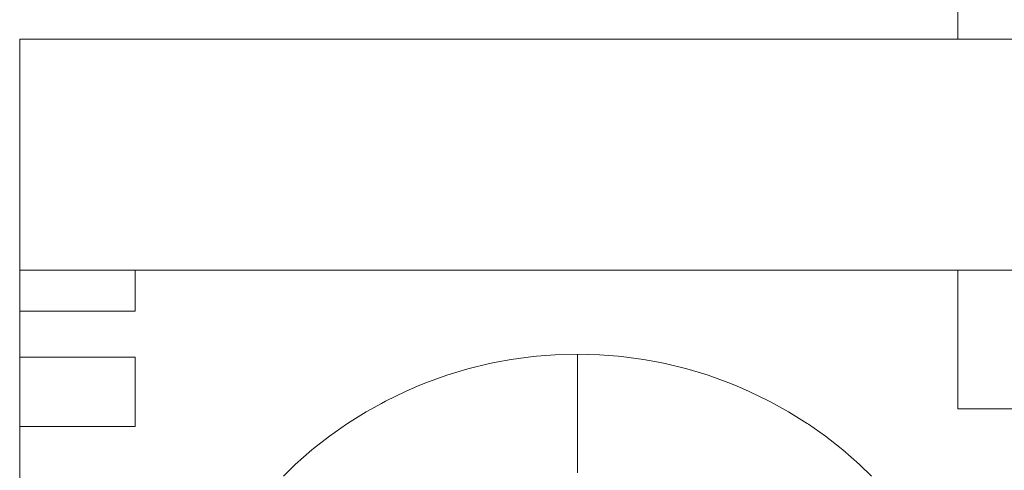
# Model space of a CAD drawing. Header units: millimetres. Extents: x 2826 to 3034, y 1533 to 1590.
# Tile 19 of 248: x 2924.029 to 2924.455, y 1554.424 to 1554.619. Entities that reach past the tile are written whole.
import ezdxf
from ezdxf.enums import TextEntityAlignment as Align

# ---------------------------------------------------------------- set-up
doc = ezdxf.new("R2010")
doc.units = ezdxf.units.MM
doc.set_wipeout_variables(frame=1)
doc.layers.add('_Caneta_No__220', color=7, linetype='Continuous', lineweight=15, true_color=0x8a8a8a)
doc.styles.add('ESTILO_GERADO_2', font='arial.ttf')

# ---------------------------------------------------------------- blocks, each defined once
blk = doc.blocks.new('A$Cf44ad3b2')
at = {"layer": '_Caneta_No__220'}
for p, q in [((16.63872, 21.15793), (16.63872, 22.05793)), ((16.43901, 21.17809), (16.44548, 21.17931)), ((16.44548, 21.17931), (16.45498, 21.18059)), ((16.45498, 21.18059), (16.45647, 21.18071)), ((16.45647, 21.18071), (16.46453, 21.18135)), ((16.46453, 21.18135), (16.47411, 21.18161)), ((16.47411, 21.18161), (16.48369, 21.18135)), ((16.47411, 21.18161), (16.47411, 21.18135)), ((16.47411, 21.18135), (16.47411, 21.18125)), ((16.47411, 21.18058), (16.47411, 21.18125)), ((16.47411, 21.18058), (16.47411, 21.18026)), ((16.47411, 21.1793), (16.47411, 21.18026)), ((16.47411, 21.1793), (16.47411, 21.17863)), ((16.48369, 21.18135), (16.49176, 21.18071)), ((16.49176, 21.18071), (16.49325, 21.18059)), ((16.49325, 21.18059), (16.50275, 21.17931)), ((16.50275, 21.17931), (16.50922, 21.17809)), ((16.42188, 21.1738), (16.42676, 21.17526)), ((16.42676, 21.17526), (16.43607, 21.17754)), ((16.43607, 21.17754), (16.43901, 21.17809)), ((16.47411, 21.17751), (16.47411, 21.17863)), ((16.47411, 21.17751), (16.47411, 21.17638)), ((16.47411, 21.17638), (16.47411, 21.17524)), ((16.47411, 21.17353), (16.47411, 21.17524)), ((16.50922, 21.17809), (16.51216, 21.17754)), ((16.51216, 21.17754), (16.52147, 21.17526)), ((16.52147, 21.17526), (16.52635, 21.1738)), ((16.40857, 21.16925), (16.41758, 21.1725)), ((16.41758, 21.1725), (16.42188, 21.1738)), ((16.47411, 21.17353), (16.47411, 21.1725)), ((16.47411, 21.1701), (16.47411, 21.1725)), ((16.52635, 21.1738), (16.53065, 21.1725)), ((16.53065, 21.1725), (16.53966, 21.16925)), ((16.39974, 21.16552), (16.40525, 21.16785)), ((16.40525, 21.16785), (16.40857, 21.16925)), ((16.47411, 21.1701), (16.47411, 21.1693)), ((16.47411, 21.16611), (16.47411, 21.1693)), ((16.53966, 21.16925), (16.54297, 21.16785)), ((16.54297, 21.16785), (16.54849, 21.16552)), ((16.39112, 21.16133), (16.39974, 21.16552)), ((16.47411, 21.16611), (16.47411, 21.16566)), ((16.47411, 21.16161), (16.47411, 21.16566)), ((16.54849, 21.16552), (16.55711, 21.16133)), ((16.38274, 21.15669), (16.38928, 21.16031)), ((16.38928, 21.16031), (16.39112, 21.16133)), ((16.47411, 21.15717), (16.47411, 21.16161)), ((16.55711, 21.16133), (16.55895, 21.16031)), ((16.55895, 21.16031), (16.56549, 21.15669)), ((16.66372, 21.15793), (16.63872, 21.15793)), ((16.37461, 21.1516), (16.38274, 21.15669)), ((16.47411, 21.15717), (16.47411, 21.15657)), ((16.47411, 21.15237), (16.47411, 21.15657)), ((16.56549, 21.15669), (16.57362, 21.1516)), ((16.36677, 21.14609), (16.37412, 21.15126)), ((16.37412, 21.15126), (16.37461, 21.1516)), ((16.47411, 21.15237), (16.47411, 21.15109)), ((16.47411, 21.14725), (16.47411, 21.15109)), ((16.57362, 21.1516), (16.57411, 21.15126)), ((16.57411, 21.15126), (16.58146, 21.14609)), ((16.35994, 21.14073), (16.36677, 21.14609)), ((16.47411, 21.14725), (16.47411, 21.14522)), ((16.47411, 21.14183), (16.47411, 21.14522)), ((16.58146, 21.14609), (16.58829, 21.14073)), ((16.35923, 21.14018), (16.35994, 21.14073)), ((16.47411, 21.14183), (16.47411, 21.13899)), ((16.58829, 21.14073), (16.589, 21.14018)), ((16.35202, 21.13387), (16.35923, 21.14018)), ((16.47411, 21.13899), (16.47411, 21.13615)), ((16.589, 21.14018), (16.59621, 21.13387)), ((16.34687, 21.12885), (16.35202, 21.13387)), ((16.47411, 21.13247), (16.47411, 21.13615)), ((16.47411, 21.13247), (16.47411, 21.13026)), ((16.59621, 21.13387), (16.60136, 21.12885))]:
    blk.add_line(p, q, dxfattribs=at)
blk.add_lwpolyline([(16.23275, 20.31526), (16.66372, 20.31526), (16.66372, 21.31794), (16.23275, 21.31794)], close=True, dxfattribs=at)
at = {"layer": '_Caneta_No__220', "style": 'ESTILO_GERADO_2'}
for p in [(50.27134, 22.56744), (50.87134, 22.56744)]:
    blk.add_attdef('txt', text='', height=0.12, dxfattribs=at).set_placement(p, align=Align.MIDDLE_CENTER)
blk.add_attdef('txt', text='', height=0.12, rotation=90, dxfattribs=at).set_placement((17.13626, 18.42499), align=Align.MIDDLE_CENTER)
for points in [[(16.23275, 21.20026), (16.23775, 21.20026), (16.28275, 21.20026), (16.28275, 21.23026), (16.23775, 21.23026), (16.23275, 21.23026)], [(16.23275, 21.15026), (16.23775, 21.15026), (16.28275, 21.15026), (16.28275, 21.18026), (16.23775, 21.18026), (16.23275, 21.18026)]]:
    blk.add_wipeout(points).dxf.layer = '_Caneta_No__220'
at = {"layer": '_Caneta_No__220'}
for points in [[(16.23275, 21.23026), (16.23775, 21.23026), (16.28275, 21.23026)], [(16.23275, 21.20026), (16.23275, 21.23026)], [(16.28275, 21.23026), (16.28275, 21.20026)], [(16.28275, 21.20026), (16.23775, 21.20026), (16.23275, 21.20026)], [(16.23275, 21.18026), (16.23775, 21.18026), (16.28275, 21.18026)], [(16.23275, 21.15026), (16.23275, 21.18026)], [(16.28275, 21.18026), (16.28275, 21.15026)], [(16.28275, 21.15026), (16.23775, 21.15026), (16.23275, 21.15026)]]:
    blk.add_lwpolyline(points, dxfattribs=at)
blk.add_wipeout([(16.23275, 21.21794), (16.66372, 21.21794), (16.66372, 21.31794), (16.23275, 21.31794)]).dxf.layer = '_Caneta_No__220'
for points in [[(16.66372, 21.31794), (16.23275, 21.31794)], [(16.23275, 21.31794), (16.23275, 21.21794)], [(16.23275, 21.21794), (16.66372, 21.21794)]]:
    blk.add_lwpolyline(points, dxfattribs=at)

msp = doc.modelspace()

# ---------------------------------------------------------------- block references
msp.add_blockref('A$Cf44ad3b2', (2907.79635, 1533.29297))

doc.saveas('drawing.dxf')
